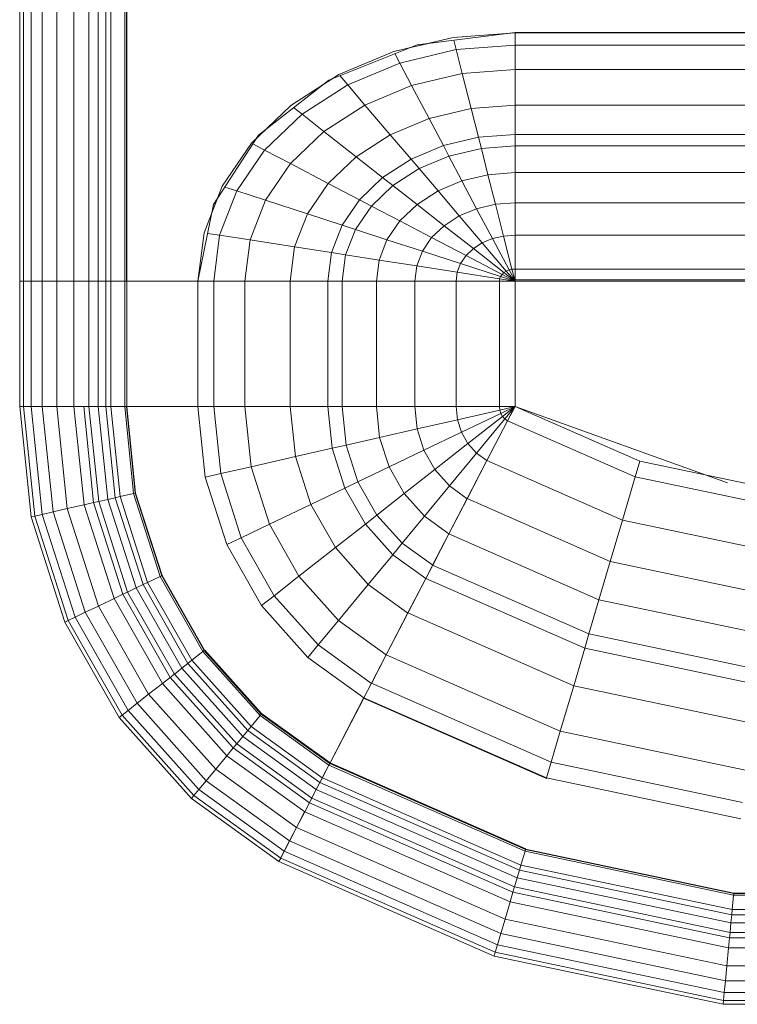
# Model space of a CAD drawing. Header units: millimetres. Extents: x 25703 to 50721, y 2709 to 39176.
# Tile 51 of 65: x 37695 to 37958, y 35250 to 35610. Entities that reach past the tile are written whole.
import ezdxf

# ---------------------------------------------------------------- set-up
doc = ezdxf.new("R2010")
doc.units = ezdxf.units.MM
doc.layers.add('M-EQPM-____-OTLN', color=50, linetype='Continuous', lineweight=20)

# ---------------------------------------------------------------- blocks, each defined once
blk = doc.blocks.new('Прямая форма - V line-609016-В_Этаж 02_Вентиляция')
at = {"layer": 'M-EQPM-____-OTLN', "color": 253}
for p, q in [((-299.99, 0), (-299.99, -183.27)), ((-291.73, 0), (-291.73, -183.27)), ((-271.3, 0), (-271.3, -183.27)), ((-268.48, 0), (-268.48, -183.27)), ((-266.64, 0), (-266.64, -183.27)), ((-261.6, 0), (-261.6, -183.27)), ((-298.6, 0), (-298.6, -183.27)), ((-295.82, 0), (-295.82, -183.27)), ((-286.45, 0), (-286.45, -183.27)), ((-280.15, 0), (-280.15, -183.27)), ((-274.68, 0), (-274.68, -183.27)), ((-260.87, -183.24), (-260.87, 0)), ((-260.84, 0), (-260.84, -183.27)), ((-118.83, -92.28), (-154.66, -96.74)), ((-141.45, -94.07), (-118.83, -92.32)), ((-21.4, -92.28), (-118.83, -92.28)), ((-118.83, -92.32), (-21.39, -92.32)), ((-118.83, -96.84), (-118.83, -92.32)), ((-118.83, -92.32), (-118.83, -96.84)), ((-154.66, -96.74), (-186.98, -109.66)), ((-163.2, -99.24), (-141.45, -94.07)), ((-150.5, -96.22), (-157.58, -97.91)), ((-141.2, -95.06), (-140.32, -98.51)), ((-118.83, -96.84), (-140.32, -98.51)), ((-21.06, -96.84), (-118.83, -96.84)), ((-118.83, -105.76), (-118.83, -96.84)), ((-118.83, -96.84), (-118.83, -105.76)), ((-183.25, -107.65), (-163.2, -99.24)), ((-162.8, -99.99), (-160.99, -103.42)), ((-140.32, -98.51), (-160.99, -103.42)), ((-140.32, -98.51), (-138.11, -107.25)), ((-160.99, -103.42), (-180.04, -111.41)), ((-160.99, -103.42), (-156.64, -111.66)), ((-200.82, -118.96), (-183.25, -107.65)), ((-182.92, -108.03), (-180.04, -111.41)), ((-138.11, -107.25), (-156.64, -111.66)), ((-118.83, -105.76), (-138.11, -107.25)), ((-138.11, -107.25), (-134.86, -120.03)), ((-18.71, -105.76), (-118.83, -105.76)), ((-118.83, -118.79), (-118.83, -105.76)), ((-118.83, -105.76), (-118.83, -118.79)), ((-186.98, -109.66), (-212.64, -129.78)), ((-180.04, -111.41), (-196.74, -122.16)), ((-185.36, -109.01), (-189.8, -111.86)), ((-180.04, -111.41), (-173.73, -118.82)), ((-156.64, -111.66), (-173.73, -118.82)), ((-156.64, -111.66), (-150.29, -123.7)), ((-173.73, -118.82), (-188.7, -128.46)), ((-173.73, -118.82), (-164.5, -129.66)), ((-118.83, -118.79), (-134.86, -120.03)), ((-16.37, -118.79), (-118.83, -118.79)), ((-118.83, -129.56), (-118.83, -118.79)), ((-118.83, -118.79), (-118.83, -129.56)), ((-215.24, -132.74), (-200.82, -118.96)), ((-196.74, -122.16), (-210.44, -135.26)), ((-199.83, -119.73), (-196.74, -122.16)), ((-196.74, -122.16), (-188.7, -128.46)), ((-134.86, -120.03), (-150.29, -123.7)), ((-134.86, -120.03), (-132.18, -130.59)), ((-150.29, -123.7), (-164.5, -129.66)), ((-150.29, -123.7), (-145.03, -133.65)), ((-209.86, -127.6), (-213.45, -131.03)), ((-188.7, -128.46), (-200.99, -140.21)), ((-188.7, -128.46), (-176.96, -137.68)), ((-164.5, -129.66), (-176.96, -137.68)), ((-164.5, -129.66), (-156.87, -138.61)), ((-118.83, -129.56), (-132.18, -130.59)), ((-15, -129.56), (-118.83, -129.56)), ((-118.83, -133.71), (-118.83, -129.56)), ((-118.83, -129.56), (-118.83, -133.71)), ((-212.64, -129.78), (-229.11, -155.13)), ((-225.96, -148.47), (-215.24, -132.74)), ((-214.73, -133.01), (-210.44, -135.26)), ((-132.18, -130.59), (-145.03, -133.65)), ((-132.18, -130.59), (-131.15, -134.66)), ((-210.44, -135.26), (-220.62, -150.2)), ((-210.44, -135.26), (-200.99, -140.21)), ((-145.03, -133.65), (-156.87, -138.61)), ((-145.03, -133.65), (-143.01, -137.48)), ((-131.15, -134.66), (-143.01, -137.48)), ((-118.83, -133.71), (-131.15, -134.66)), ((-131.15, -134.66), (-128.72, -144.27)), ((-14.47, -133.71), (-118.83, -133.71)), ((-118.83, -143.5), (-118.83, -133.71)), ((-118.83, -133.71), (-118.83, -143.5)), ((-200.99, -140.21), (-210.13, -153.61)), ((-200.99, -140.21), (-187.18, -147.45)), ((-176.96, -137.68), (-187.18, -147.45)), ((-176.96, -137.68), (-167.24, -145.29)), ((-156.87, -138.61), (-167.24, -145.29)), ((-156.87, -138.61), (-153.93, -142.06)), ((-143.01, -137.48), (-153.93, -142.06)), ((-143.01, -137.48), (-138.23, -146.53)), ((-153.93, -142.06), (-163.51, -148.22)), ((-153.93, -142.06), (-146.99, -150.2)), ((-118.83, -143.5), (-128.72, -144.27)), ((-13.23, -143.5), (-118.83, -143.5)), ((-118.83, -154.51), (-118.83, -143.5)), ((-118.83, -143.5), (-118.83, -154.51)), ((-187.18, -147.45), (-194.78, -158.6)), ((-187.18, -147.45), (-175.76, -153.43)), ((-167.24, -145.29), (-175.76, -153.43)), ((-167.24, -145.29), (-163.51, -148.22)), ((-138.23, -146.53), (-146.99, -150.2)), ((-128.72, -144.27), (-138.23, -146.53)), ((-138.23, -146.53), (-132.86, -156.7)), ((-128.72, -144.27), (-125.98, -155.06)), ((-232.55, -165.53), (-225.96, -148.47)), ((-220.62, -150.2), (-226.89, -166.41)), ((-224.98, -148.78), (-220.62, -150.2)), ((-220.62, -150.2), (-210.13, -153.61)), ((-163.51, -148.22), (-171.37, -155.74)), ((-163.51, -148.22), (-154.68, -155.15)), ((-146.99, -150.2), (-154.68, -155.15)), ((-146.99, -150.2), (-139.2, -159.35)), ((-227.69, -152.95), (-229.73, -158.23)), ((-210.13, -153.61), (-215.75, -168.15)), ((-210.13, -153.61), (-194.78, -158.6)), ((-175.76, -153.43), (-182.09, -162.72)), ((-175.76, -153.43), (-171.37, -155.74)), ((-118.83, -154.51), (-125.98, -155.06)), ((-11.83, -154.51), (-118.83, -154.51)), ((-118.83, -166.38), (-118.83, -154.51)), ((-118.83, -154.51), (-118.83, -166.38)), ((-229.11, -155.13), (-234.78, -183.24)), ((-171.37, -155.74), (-177.21, -164.3)), ((-171.37, -155.74), (-160.98, -161.18)), ((-154.68, -155.15), (-160.98, -161.18)), ((-154.68, -155.15), (-144.76, -162.93)), ((-132.86, -156.7), (-139.2, -159.35)), ((-125.98, -155.06), (-132.86, -156.7)), ((-132.86, -156.7), (-127.07, -167.67)), ((-125.98, -155.06), (-123.03, -166.71)), ((-194.78, -158.6), (-199.45, -170.69)), ((-194.78, -158.6), (-182.09, -162.72)), ((-160.98, -161.18), (-165.67, -168.05)), ((-160.98, -161.18), (-149.32, -167.29)), ((-139.2, -159.35), (-144.76, -162.93)), ((-139.2, -159.35), (-130.79, -169.23)), ((-234.78, -183.27), (-232.55, -165.53)), ((-182.09, -162.72), (-185.98, -172.79)), ((-182.09, -162.72), (-177.21, -164.3)), ((-177.21, -164.3), (-180.8, -173.6)), ((-177.21, -164.3), (-165.67, -168.05)), ((-144.76, -162.93), (-149.32, -167.29)), ((-144.76, -162.93), (-134.05, -171.33)), ((-231.25, -165.73), (-226.89, -166.41)), ((-226.89, -166.41), (-229.01, -183.27)), ((-226.89, -166.41), (-215.75, -168.15)), ((-215.75, -168.15), (-217.65, -183.27)), ((-215.75, -168.15), (-199.45, -170.69)), ((-165.67, -168.05), (-168.55, -175.51)), ((-165.67, -168.05), (-152.71, -172.26)), ((-149.32, -167.29), (-152.71, -172.26)), ((-149.32, -167.29), (-136.73, -173.89)), ((-130.79, -169.23), (-134.05, -171.33)), ((-127.07, -167.67), (-130.79, -169.23)), ((-130.79, -169.23), (-122.01, -179.53)), ((-123.03, -166.71), (-127.07, -167.67)), ((-127.07, -167.67), (-121.02, -179.12)), ((-118.83, -166.38), (-123.03, -166.71)), ((-123.03, -166.71), (-119.94, -178.86)), ((-9.11, -166.38), (-118.83, -166.38)), ((-118.83, -178.78), (-118.83, -166.38)), ((-118.83, -166.38), (-118.83, -178.78)), ((-199.45, -170.69), (-201.03, -183.27)), ((-199.45, -170.69), (-185.98, -172.79)), ((-185.98, -172.79), (-187.3, -183.27)), ((-185.98, -172.79), (-180.8, -173.6)), ((-152.71, -172.26), (-154.8, -177.66)), ((-152.71, -172.26), (-138.72, -176.81)), ((-134.05, -171.33), (-136.73, -173.89)), ((-134.05, -171.33), (-122.88, -180.09)), ((-180.8, -173.6), (-182.02, -183.27)), ((-180.8, -173.6), (-168.55, -175.51)), ((-168.55, -175.51), (-169.53, -183.27)), ((-168.55, -175.51), (-154.8, -177.66)), ((-136.73, -173.89), (-138.72, -176.81)), ((-136.73, -173.89), (-123.59, -180.77)), ((-154.8, -177.66), (-155.5, -183.27)), ((-154.8, -177.66), (-139.94, -179.98)), ((-139.94, -179.98), (-140.36, -183.27)), ((-138.72, -176.81), (-139.94, -179.98)), ((-139.94, -179.98), (-124.45, -182.4)), ((-138.72, -176.81), (-124.12, -181.55)), ((-122.88, -180.09), (-123.59, -180.77)), ((-122.01, -179.53), (-122.88, -180.09)), ((-122.88, -180.09), (-118.83, -183.27)), ((-121.02, -179.12), (-122.01, -179.53)), ((-122.01, -179.53), (-118.83, -183.27)), ((-119.94, -178.86), (-121.02, -179.12)), ((-121.02, -179.12), (-118.83, -183.27)), ((-118.83, -178.78), (-119.94, -178.86)), ((-119.94, -178.86), (-118.83, -183.27)), ((118.83, -178.78), (-118.83, -178.78)), ((-118.83, -182.73), (-118.83, -178.78)), ((-118.83, -178.78), (-118.83, -182.73)), ((-298.6, -183.27), (-299.99, -183.27)), ((-299.99, -183.27), (-299.99, -229.09)), ((-299.99, -183.27), (-298.6, -183.27)), ((-295.82, -183.27), (-298.6, -183.27)), ((-298.6, -183.27), (-298.6, -229.09)), ((-298.6, -183.27), (-295.82, -183.27)), ((-291.73, -183.27), (-295.82, -183.27)), ((-295.82, -183.27), (-295.82, -229.09)), ((-295.82, -183.27), (-291.73, -183.27)), ((-286.45, -183.27), (-291.73, -183.27)), ((-291.73, -183.27), (-291.73, -229.09)), ((-291.73, -183.27), (-286.45, -183.27)), ((-280.15, -183.27), (-286.45, -183.27)), ((-286.45, -183.27), (-286.45, -229.09)), ((-286.45, -183.27), (-280.15, -183.27)), ((-276.59, -183.27), (-280.15, -183.27)), ((-280.15, -183.27), (-280.15, -229.09)), ((-280.15, -183.27), (-276.59, -183.27)), ((-274.68, -183.27), (-276.59, -183.27)), ((-276.59, -183.27), (-274.68, -183.27)), ((-271.3, -183.27), (-274.68, -183.27)), ((-274.68, -183.27), (-274.68, -229.09)), ((-274.68, -183.27), (-271.3, -183.27)), ((-268.48, -183.27), (-271.3, -183.27)), ((-271.3, -183.27), (-271.3, -229.09)), ((-271.3, -183.27), (-268.48, -183.27)), ((-266.64, -183.27), (-268.48, -183.27)), ((-268.48, -183.27), (-268.48, -229.09)), ((-268.48, -183.27), (-266.64, -183.27)), ((-261.6, -183.27), (-266.64, -183.27)), ((-266.64, -183.27), (-266.64, -229.09)), ((-266.64, -183.27), (-261.6, -183.27)), ((-260.87, -183.27), (-261.6, -183.27)), ((-261.6, -183.27), (-261.6, -229.09)), ((-261.6, -183.27), (-260.87, -183.27)), ((-234.78, -183.24), (-260.84, -183.24)), ((-260.84, -183.27), (-260.84, -229.09)), ((-260.84, -183.27), (-234.78, -183.27)), ((-234.78, -183.27), (-234.78, -229.09)), ((-234.78, -183.27), (-229.01, -183.27)), ((-229.01, -183.27), (-234.78, -183.27)), ((-229.01, -183.27), (-229.01, -229.09)), ((-229.01, -183.27), (-217.65, -183.27)), ((-217.65, -183.27), (-229.01, -183.27)), ((-217.65, -183.27), (-217.65, -229.09)), ((-217.65, -183.27), (-201.03, -183.27)), ((-201.03, -183.27), (-217.65, -183.27)), ((-201.03, -183.27), (-201.03, -229.09)), ((-201.03, -183.27), (-187.3, -183.27)), ((-187.3, -183.27), (-201.03, -183.27)), ((-187.3, -183.27), (-187.3, -229.09)), ((-187.3, -183.27), (-182.02, -183.27)), ((-182.02, -183.27), (-187.3, -183.27)), ((-182.02, -183.27), (-182.02, -229.09)), ((-182.02, -183.27), (-169.53, -183.27)), ((-169.53, -183.27), (-182.02, -183.27)), ((-169.53, -183.27), (-169.53, -229.09)), ((-169.53, -183.27), (-155.5, -183.27)), ((-155.5, -183.27), (-169.53, -183.27)), ((-155.5, -183.27), (-155.5, -229.09)), ((-155.5, -183.27), (-140.36, -183.27)), ((-140.36, -183.27), (-155.5, -183.27)), ((-140.36, -183.27), (-140.36, -229.09)), ((-140.36, -183.27), (-124.56, -183.27)), ((-124.56, -183.27), (-140.36, -183.27)), ((-124.45, -182.4), (-124.56, -183.27)), ((-124.56, -183.27), (-124.56, -229.09)), ((-124.56, -183.27), (-118.83, -183.27)), ((-118.83, -183.27), (-124.56, -183.27)), ((-124.12, -181.55), (-124.45, -182.4)), ((-124.45, -182.4), (-118.83, -183.27)), ((-123.59, -180.77), (-124.12, -181.55)), ((-124.12, -181.55), (-118.83, -183.27)), ((-123.59, -180.77), (-118.83, -183.27)), ((-118.83, -182.73), (-5.2, -182.73)), ((-118.83, -229.07), (-118.83, -183.27)), ((-7.32, -183.27), (-118.83, -183.27)), ((-118.83, -183.27), (-118.83, -229.07)), ((-298.6, -229.09), (-299.99, -229.09)), ((-299.99, -229.09), (-295.83, -269.46)), ((-299.99, -229.09), (-298.6, -229.09)), ((-299.99, -229.09), (-295.83, -269.46)), ((-295.82, -229.09), (-298.6, -229.09)), ((-298.6, -229.09), (-294.47, -269.15)), ((-298.6, -229.09), (-295.82, -229.09)), ((-298.6, -229.09), (-294.47, -269.15)), ((-291.73, -229.09), (-295.82, -229.09)), ((-295.82, -229.09), (-291.75, -268.53)), ((-295.82, -229.09), (-291.73, -229.09)), ((-295.82, -229.09), (-291.75, -268.53)), ((-286.45, -229.09), (-291.73, -229.09)), ((-291.73, -229.09), (-287.76, -267.61)), ((-291.73, -229.09), (-286.45, -229.09)), ((-291.73, -229.09), (-287.76, -267.61)), ((-280.15, -229.09), (-286.45, -229.09)), ((-286.45, -229.09), (-282.6, -266.44)), ((-286.45, -229.09), (-280.15, -229.09)), ((-286.45, -229.09), (-282.6, -266.44)), ((-276.59, -229.09), (-280.15, -229.09)), ((-280.15, -229.09), (-276.45, -265.04)), ((-280.15, -229.09), (-276.59, -229.09)), ((-280.15, -229.09), (-276.45, -265.04)), ((-274.68, -229.09), (-276.59, -229.09)), ((-276.59, -229.09), (-272.96, -264.24)), ((-276.59, -229.09), (-274.68, -229.09)), ((-276.59, -229.09), (-272.96, -264.24)), ((-271.3, -229.09), (-274.68, -229.09)), ((-274.68, -229.09), (-271.1, -263.82)), ((-274.68, -229.09), (-271.3, -229.09)), ((-274.68, -229.09), (-271.1, -263.82)), ((-268.48, -229.09), (-271.3, -229.09)), ((-271.3, -229.09), (-267.8, -263.06)), ((-271.3, -229.09), (-268.48, -229.09)), ((-271.3, -229.09), (-267.8, -263.06)), ((-266.64, -229.09), (-268.48, -229.09)), ((-268.48, -229.09), (-265.04, -262.43)), ((-268.48, -229.09), (-266.64, -229.09)), ((-268.48, -229.09), (-265.04, -262.43)), ((-261.6, -229.09), (-266.64, -229.09)), ((-266.64, -229.09), (-263.25, -262.03)), ((-266.64, -229.09), (-261.6, -229.09)), ((-266.64, -229.09), (-263.25, -262.03)), ((-261.6, -229.09), (-258.32, -260.9)), ((-261.6, -229.09), (-260.97, -229.09)), ((-261.6, -229.09), (-258.32, -260.9)), ((-260.97, -229.09), (-257.71, -260.76)), ((-260.97, -229.09), (-260.84, -229.09)), ((-260.97, -229.09), (-257.71, -260.76)), ((-234.78, -229.09), (-260.84, -229.09)), ((-260.71, -229.09), (-260.84, -229.09)), ((-257.58, -260.73), (-260.84, -229.09)), ((-260.84, -229.09), (-257.58, -260.73)), ((-234.91, -229.09), (-260.71, -229.09)), ((-234.91, -229.09), (-234.78, -229.09)), ((-229.01, -229.09), (-234.78, -229.09)), ((-234.78, -229.09), (-229.01, -229.09)), ((-234.78, -229.09), (-232.12, -254.93)), ((-232.12, -254.93), (-234.78, -229.09)), ((-217.65, -229.09), (-229.01, -229.09)), ((-229.01, -229.09), (-226.48, -253.64)), ((-229.01, -229.09), (-217.65, -229.09)), ((-229.01, -229.09), (-226.48, -253.64)), ((-201.03, -229.09), (-217.65, -229.09)), ((-217.65, -229.09), (-215.38, -251.11)), ((-217.65, -229.09), (-201.03, -229.09)), ((-217.65, -229.09), (-215.38, -251.11)), ((-187.3, -229.09), (-201.03, -229.09)), ((-201.03, -229.09), (-199.15, -247.41)), ((-201.03, -229.09), (-187.3, -229.09)), ((-201.03, -229.09), (-199.15, -247.41)), ((-182.02, -229.09), (-187.3, -229.09)), ((-187.3, -229.09), (-185.73, -244.35)), ((-187.3, -229.09), (-182.02, -229.09)), ((-187.3, -229.09), (-185.73, -244.35)), ((-169.53, -229.09), (-182.02, -229.09)), ((-182.02, -229.09), (-180.56, -243.17)), ((-182.02, -229.09), (-169.53, -229.09)), ((-182.02, -229.09), (-180.56, -243.17)), ((-155.5, -229.09), (-169.53, -229.09)), ((-169.53, -229.09), (-168.36, -240.39)), ((-169.53, -229.09), (-155.5, -229.09)), ((-169.53, -229.09), (-168.36, -240.39)), ((-140.36, -229.09), (-155.5, -229.09)), ((-155.5, -229.09), (-154.66, -237.26)), ((-155.5, -229.09), (-140.36, -229.09)), ((-155.5, -229.09), (-154.66, -237.26)), ((-124.56, -229.09), (-140.36, -229.09)), ((-140.36, -229.09), (-139.86, -233.89)), ((-140.36, -229.09), (-124.56, -229.09)), ((-140.36, -229.09), (-139.86, -233.89)), ((-139.86, -233.89), (-124.43, -230.37)), ((-139.86, -233.89), (-124.43, -230.37)), ((-118.83, -229.09), (-124.56, -229.09)), ((-118.83, -229.09), (-124.56, -229.09)), ((-124.56, -229.09), (-124.43, -230.37)), ((-124.56, -229.09), (-124.43, -230.37)), ((-118.83, -229.09), (-124.43, -230.37)), ((-118.83, -229.09), (-124.43, -230.37)), ((-124.43, -230.37), (-124.04, -231.59)), ((-124.43, -230.37), (-124.04, -231.59)), ((-118.83, -229.09), (-124.04, -231.59)), ((-118.83, -229.09), (-124.04, -231.59)), ((-118.83, -229.09), (-123.41, -232.69)), ((-118.83, -229.09), (-123.41, -232.69)), ((-118.83, -229.09), (-122.57, -233.63)), ((-118.83, -229.09), (-122.57, -233.63)), ((-121.57, -234.34), (-118.85, -229.09)), ((-118.83, -229.09), (-121.56, -234.36)), ((-118.83, -229.07), (-73.23, -249.09)), ((-41.1, -257.04), (-118.83, -229.09)), ((-154.66, -237.26), (-139.86, -233.89)), ((-154.66, -237.26), (-139.86, -233.89)), ((-139.86, -233.89), (-138.4, -238.46)), ((-139.86, -233.89), (-138.4, -238.46)), ((-138.4, -238.46), (-124.04, -231.59)), ((-138.4, -238.46), (-124.04, -231.59)), ((-136.04, -242.61), (-123.41, -232.69)), ((-136.04, -242.61), (-123.41, -232.69)), ((-132.89, -246.14), (-122.57, -233.63)), ((-132.89, -246.14), (-122.57, -233.63)), ((-124.04, -231.59), (-123.41, -232.69)), ((-124.04, -231.59), (-123.41, -232.69)), ((-123.41, -232.69), (-122.57, -233.63)), ((-123.41, -232.69), (-122.57, -233.63)), ((-122.57, -233.63), (-121.56, -234.36)), ((-122.57, -233.63), (-121.56, -234.36)), ((-168.36, -240.39), (-154.66, -237.26)), ((-168.36, -240.39), (-154.66, -237.26)), ((-154.66, -237.26), (-152.17, -245.06)), ((-154.66, -237.26), (-152.17, -245.06)), ((-129.1, -248.85), (-121.57, -234.34)), ((-129.09, -248.88), (-121.56, -234.36)), ((-121.57, -234.34), (-74.91, -254.82)), ((-121.57, -234.34), (-74.91, -254.82)), ((-180.56, -243.17), (-168.36, -240.39)), ((-180.56, -243.17), (-168.36, -240.39)), ((-168.36, -240.39), (-164.92, -251.17)), ((-168.36, -240.39), (-164.92, -251.17)), ((-152.17, -245.06), (-138.4, -238.46)), ((-152.17, -245.06), (-138.4, -238.46)), ((-138.4, -238.46), (-136.04, -242.61)), ((-138.4, -238.46), (-136.04, -242.61)), ((-199.15, -247.41), (-185.73, -244.35)), ((-199.15, -247.41), (-185.73, -244.35)), ((-185.73, -244.35), (-180.56, -243.17)), ((-185.73, -244.35), (-180.56, -243.17)), ((-185.73, -244.35), (-181.08, -258.9)), ((-185.73, -244.35), (-181.08, -258.9)), ((-180.56, -243.17), (-176.28, -256.6)), ((-180.56, -243.17), (-176.28, -256.6)), ((-148.15, -252.12), (-136.04, -242.61)), ((-148.15, -252.12), (-136.04, -242.61)), ((-136.04, -242.61), (-132.89, -246.14)), ((-136.04, -242.61), (-132.89, -246.14)), ((-215.38, -251.11), (-199.15, -247.41)), ((-215.38, -251.11), (-199.15, -247.41)), ((-199.15, -247.41), (-193.57, -264.88)), ((-199.15, -247.41), (-193.57, -264.88)), ((-164.92, -251.17), (-152.17, -245.06)), ((-164.92, -251.17), (-152.17, -245.06)), ((-152.17, -245.06), (-148.15, -252.12)), ((-152.17, -245.06), (-148.15, -252.12)), ((-142.78, -258.12), (-132.89, -246.14)), ((-142.78, -258.12), (-132.89, -246.14)), ((-132.89, -246.14), (-129.09, -248.88)), ((-132.89, -246.14), (-129.09, -248.88)), ((-226.48, -253.64), (-215.38, -251.11)), ((-226.48, -253.64), (-215.38, -251.11)), ((-215.38, -251.11), (-208.67, -272.12)), ((-215.38, -251.11), (-208.67, -272.12)), ((-176.28, -256.6), (-164.92, -251.17)), ((-176.28, -256.6), (-164.92, -251.17)), ((-164.92, -251.17), (-159.36, -260.93)), ((-164.92, -251.17), (-159.36, -260.93)), ((-159.36, -260.93), (-148.15, -252.12)), ((-159.36, -260.93), (-148.15, -252.12)), ((-148.15, -252.12), (-142.78, -258.12)), ((-148.15, -252.12), (-142.78, -258.12)), ((-136.32, -262.77), (-129.1, -248.85)), ((-136.31, -262.79), (-129.09, -248.88)), ((-129.1, -248.85), (-79.55, -270.61)), ((-129.1, -248.85), (-79.55, -270.61)), ((-74.91, -254.82), (-73.23, -249.09)), ((-74.91, -254.82), (-73.23, -249.09)), ((-73.23, -249.09), (-24.73, -259.3)), ((-232.12, -254.93), (-226.48, -253.64)), ((-232.12, -254.93), (-226.48, -253.64)), ((-232.12, -254.93), (-224.25, -279.58)), ((-224.25, -279.58), (-232.12, -254.93)), ((-226.48, -253.64), (-219, -277.06)), ((-226.48, -253.64), (-219, -277.06)), ((-79.55, -270.61), (-74.91, -254.82)), ((-79.55, -270.61), (-74.91, -254.82)), ((-74.91, -254.82), (-25.3, -265.27)), ((-74.91, -254.82), (-25.3, -265.27)), ((-193.57, -264.88), (-181.08, -258.9)), ((-193.57, -264.88), (-181.08, -258.9)), ((-181.08, -258.9), (-176.28, -256.6)), ((-181.08, -258.9), (-176.28, -256.6)), ((-181.08, -258.9), (-173.57, -272.09)), ((-181.08, -258.9), (-173.57, -272.09)), ((-176.28, -256.6), (-169.35, -268.77)), ((-176.28, -256.6), (-169.35, -268.77)), ((-151.94, -269.23), (-142.78, -258.12)), ((-151.94, -269.23), (-142.78, -258.12)), ((-142.78, -258.12), (-136.31, -262.79)), ((-142.78, -258.12), (-136.31, -262.79)), ((-267.8, -263.06), (-265.04, -262.43)), ((-267.8, -263.06), (-265.04, -262.43)), ((-265.04, -262.43), (-263.25, -262.03)), ((-265.04, -262.43), (-263.25, -262.03)), ((-265.04, -262.43), (-254.88, -294.24)), ((-265.04, -262.43), (-254.88, -294.24)), ((-263.25, -262.03), (-258.32, -260.9)), ((-263.25, -262.03), (-258.32, -260.9)), ((-263.25, -262.03), (-253.22, -293.45)), ((-263.25, -262.03), (-253.22, -293.45)), ((-258.32, -260.9), (-257.71, -260.76)), ((-258.32, -260.9), (-257.71, -260.76)), ((-258.32, -260.9), (-248.63, -291.25)), ((-258.32, -260.9), (-248.63, -291.25)), ((-257.71, -260.76), (-257.58, -260.73)), ((-257.71, -260.76), (-257.58, -260.73)), ((-257.71, -260.76), (-248.06, -290.98)), ((-257.71, -260.76), (-248.06, -290.98)), ((-247.94, -290.92), (-257.58, -260.73)), ((-257.58, -260.73), (-247.94, -290.92)), ((-169.35, -268.77), (-159.36, -260.93)), ((-169.35, -268.77), (-159.36, -260.93)), ((-159.36, -260.93), (-151.94, -269.23)), ((-159.36, -260.93), (-151.94, -269.23)), ((-143.01, -275.66), (-136.32, -262.77)), ((-143, -275.69), (-136.31, -262.79)), ((-136.32, -262.77), (-84, -285.74)), ((-136.32, -262.77), (-84, -285.74)), ((-287.76, -267.61), (-282.6, -266.44)), ((-287.76, -267.61), (-282.6, -266.44)), ((-282.6, -266.44), (-276.45, -265.04)), ((-282.6, -266.44), (-276.45, -265.04)), ((-282.6, -266.44), (-271.23, -302.07)), ((-282.6, -266.44), (-271.23, -302.07)), ((-276.45, -265.04), (-272.96, -264.24)), ((-276.45, -265.04), (-272.96, -264.24)), ((-276.45, -265.04), (-265.5, -299.33)), ((-276.45, -265.04), (-265.5, -299.33)), ((-272.96, -264.24), (-271.1, -263.82)), ((-272.96, -264.24), (-271.1, -263.82)), ((-272.96, -264.24), (-262.26, -297.78)), ((-272.96, -264.24), (-262.26, -297.78)), ((-271.1, -263.82), (-267.8, -263.06)), ((-271.1, -263.82), (-267.8, -263.06)), ((-271.1, -263.82), (-260.52, -296.94)), ((-271.1, -263.82), (-260.52, -296.94)), ((-267.8, -263.06), (-257.45, -295.47)), ((-267.8, -263.06), (-257.45, -295.47)), ((-208.67, -272.12), (-193.57, -264.88)), ((-208.67, -272.12), (-193.57, -264.88)), ((-193.57, -264.88), (-184.55, -280.71)), ((-193.57, -264.88), (-184.55, -280.71)), ((-295.83, -269.46), (-294.47, -269.15)), ((-295.83, -269.46), (-294.47, -269.15)), ((-295.83, -269.46), (-283.54, -307.97)), ((-295.83, -269.46), (-283.54, -307.97)), ((-294.47, -269.15), (-291.75, -268.53)), ((-294.47, -269.15), (-291.75, -268.53)), ((-294.47, -269.15), (-282.27, -307.36)), ((-294.47, -269.15), (-282.27, -307.36)), ((-291.75, -268.53), (-287.76, -267.61)), ((-291.75, -268.53), (-287.76, -267.61)), ((-291.75, -268.53), (-279.74, -306.15)), ((-291.75, -268.53), (-279.74, -306.15)), ((-287.76, -267.61), (-276.02, -304.37)), ((-287.76, -267.61), (-276.02, -304.37)), ((-173.57, -272.09), (-169.35, -268.77)), ((-173.57, -272.09), (-169.35, -268.77)), ((-169.35, -268.77), (-160.1, -279.12)), ((-169.35, -268.77), (-160.1, -279.12)), ((-160.1, -279.12), (-151.94, -269.23)), ((-160.1, -279.12), (-151.94, -269.23)), ((-151.94, -269.23), (-143, -275.69)), ((-151.94, -269.23), (-143, -275.69)), ((-219, -277.06), (-208.67, -272.12)), ((-219, -277.06), (-208.67, -272.12)), ((-208.67, -272.12), (-197.84, -291.15)), ((-208.67, -272.12), (-197.84, -291.15)), ((-184.55, -280.71), (-173.57, -272.09)), ((-184.55, -280.71), (-173.57, -272.09)), ((-173.57, -272.09), (-163.55, -283.3)), ((-173.57, -272.09), (-163.55, -283.3)), ((-84, -285.74), (-79.55, -270.61)), ((-84, -285.74), (-79.55, -270.61)), ((-79.55, -270.61), (-26.87, -281.7)), ((-79.55, -270.61), (-26.87, -281.7)), ((-224.25, -279.58), (-219, -277.06)), ((-224.25, -279.58), (-219, -277.06)), ((-219, -277.06), (-206.92, -298.28)), ((-219, -277.06), (-206.92, -298.28)), ((-148.97, -287.14), (-143.01, -275.66)), ((-148.95, -287.16), (-143, -275.69)), ((-143.01, -275.66), (-88.12, -299.76)), ((-143.01, -275.66), (-88.12, -299.76)), ((-224.25, -279.58), (-211.54, -301.9)), ((-211.54, -301.9), (-224.25, -279.58)), ((-197.84, -291.15), (-184.55, -280.71)), ((-197.84, -291.15), (-184.55, -280.71)), ((-184.55, -280.71), (-172.52, -294.17)), ((-184.55, -280.71), (-172.52, -294.17)), ((-163.55, -283.3), (-160.1, -279.12)), ((-163.55, -283.3), (-160.1, -279.12)), ((-160.1, -279.12), (-148.95, -287.16)), ((-160.1, -279.12), (-148.95, -287.16)), ((-172.52, -294.17), (-163.55, -283.3)), ((-172.52, -294.17), (-163.55, -283.3)), ((-163.55, -283.3), (-151.47, -292.02)), ((-163.55, -283.3), (-151.47, -292.02)), ((-151.49, -291.99), (-148.97, -287.14)), ((-151.47, -292.02), (-148.95, -287.16)), ((-148.97, -287.14), (-91.79, -312.24)), ((-148.97, -287.14), (-91.79, -312.24)), ((-88.12, -299.76), (-84, -285.74)), ((-88.12, -299.76), (-84, -285.74)), ((-84, -285.74), (-28.37, -297.46)), ((-84, -285.74), (-28.37, -297.46)), ((-253.22, -293.45), (-248.63, -291.25)), ((-253.22, -293.45), (-248.63, -291.25)), ((-248.63, -291.25), (-248.06, -290.98)), ((-248.63, -291.25), (-248.06, -290.98)), ((-248.63, -291.25), (-232.98, -318.74)), ((-248.63, -291.25), (-232.98, -318.74)), ((-248.06, -290.98), (-247.94, -290.92)), ((-248.06, -290.98), (-247.94, -290.92)), ((-248.06, -290.98), (-232.48, -318.35)), ((-248.06, -290.98), (-232.48, -318.35)), ((-247.94, -290.92), (-232.37, -318.27)), ((-247.94, -290.92), (-232.37, -318.27)), ((-206.92, -298.28), (-197.84, -291.15)), ((-206.92, -298.28), (-197.84, -291.15)), ((-197.84, -291.15), (-183.37, -307.32)), ((-197.84, -291.15), (-183.37, -307.32)), ((-257.45, -295.47), (-254.88, -294.24)), ((-257.45, -295.47), (-254.88, -294.24)), ((-254.88, -294.24), (-253.22, -293.45)), ((-254.88, -294.24), (-253.22, -293.45)), ((-254.88, -294.24), (-238.47, -323.06)), ((-254.88, -294.24), (-238.47, -323.06)), ((-253.22, -293.45), (-237.01, -321.91)), ((-253.22, -293.45), (-237.01, -321.91)), ((-183.37, -307.32), (-172.52, -294.17)), ((-183.37, -307.32), (-172.52, -294.17)), ((-172.52, -294.17), (-158.02, -304.64)), ((-172.52, -294.17), (-158.02, -304.64)), ((-158.03, -304.61), (-151.49, -291.99)), ((-158.02, -304.64), (-151.47, -292.02)), ((-151.49, -291.99), (-93.35, -317.52)), ((-151.49, -291.99), (-93.35, -317.52)), ((-265.5, -299.33), (-262.26, -297.78)), ((-265.5, -299.33), (-262.26, -297.78)), ((-262.26, -297.78), (-260.52, -296.94)), ((-262.26, -297.78), (-260.52, -296.94)), ((-262.26, -297.78), (-244.96, -328.16)), ((-262.26, -297.78), (-244.96, -328.16)), ((-260.52, -296.94), (-257.45, -295.47)), ((-260.52, -296.94), (-257.45, -295.47)), ((-260.52, -296.94), (-243.43, -326.96)), ((-260.52, -296.94), (-243.43, -326.96)), ((-257.45, -295.47), (-240.73, -324.84)), ((-257.45, -295.47), (-240.73, -324.84)), ((-211.54, -301.9), (-206.92, -298.28)), ((-211.54, -301.9), (-206.92, -298.28)), ((-206.92, -298.28), (-190.79, -316.32)), ((-206.92, -298.28), (-190.79, -316.32)), ((-276.02, -304.37), (-271.23, -302.07)), ((-276.02, -304.37), (-271.23, -302.07)), ((-271.23, -302.07), (-265.5, -299.33)), ((-271.23, -302.07), (-265.5, -299.33)), ((-271.23, -302.07), (-252.85, -334.35)), ((-271.23, -302.07), (-252.85, -334.35)), ((-265.5, -299.33), (-247.81, -330.39)), ((-265.5, -299.33), (-247.81, -330.39)), ((-211.54, -301.9), (-194.56, -320.89)), ((-194.56, -320.89), (-211.54, -301.9)), ((-91.79, -312.24), (-88.12, -299.76)), ((-91.79, -312.24), (-88.12, -299.76)), ((-88.12, -299.76), (-29.77, -312.05)), ((-88.12, -299.76), (-29.77, -312.05)), ((-282.27, -307.36), (-279.74, -306.15)), ((-282.27, -307.36), (-279.74, -306.15)), ((-279.74, -306.15), (-276.02, -304.37)), ((-279.74, -306.15), (-276.02, -304.37)), ((-279.74, -306.15), (-260.34, -340.23)), ((-279.74, -306.15), (-260.34, -340.23)), ((-276.02, -304.37), (-257.07, -337.66)), ((-276.02, -304.37), (-257.07, -337.66)), ((-165.95, -319.88), (-158.03, -304.61)), ((-165.94, -319.91), (-158.02, -304.64)), ((-158.03, -304.61), (-97.38, -331.24)), ((-158.03, -304.61), (-97.38, -331.24)), ((-283.54, -307.97), (-282.27, -307.36)), ((-283.54, -307.97), (-282.27, -307.36)), ((-283.54, -307.97), (-263.67, -342.85)), ((-283.54, -307.97), (-263.67, -342.85)), ((-282.27, -307.36), (-262.56, -341.98)), ((-282.27, -307.36), (-262.56, -341.98)), ((-190.79, -316.32), (-183.37, -307.32)), ((-190.79, -316.32), (-183.37, -307.32)), ((-183.37, -307.32), (-165.94, -319.91)), ((-183.37, -307.32), (-165.94, -319.91)), ((-93.35, -317.52), (-91.79, -312.24)), ((-93.35, -317.52), (-91.79, -312.24)), ((-91.79, -312.24), (-31, -325.04)), ((-91.79, -312.24), (-31, -325.04)), ((-194.56, -320.89), (-190.79, -316.32)), ((-194.56, -320.89), (-190.79, -316.32)), ((-190.79, -316.32), (-171.36, -330.35)), ((-190.79, -316.32), (-171.36, -330.35)), ((-237.01, -321.91), (-232.98, -318.74)), ((-237.01, -321.91), (-232.98, -318.74)), ((-232.98, -318.74), (-232.48, -318.35)), ((-232.98, -318.74), (-232.48, -318.35)), ((-232.98, -318.74), (-212.08, -342.12)), ((-232.98, -318.74), (-212.08, -342.12)), ((-232.48, -318.35), (-232.37, -318.27)), ((-232.48, -318.35), (-232.37, -318.27)), ((-232.48, -318.35), (-211.67, -341.62)), ((-232.48, -318.35), (-211.67, -341.62)), ((-232.27, -318.19), (-232.37, -318.27)), ((-232.37, -318.27), (-232.27, -318.19)), ((-232.37, -318.27), (-211.59, -341.52)), ((-232.37, -318.27), (-211.59, -341.52)), ((-211.5, -341.42), (-232.27, -318.19)), ((-232.27, -318.19), (-211.5, -341.42)), ((-171.37, -330.33), (-165.95, -319.88)), ((-171.36, -330.35), (-165.94, -319.91)), ((-165.95, -319.88), (-102.26, -347.85)), ((-165.95, -319.88), (-102.26, -347.85)), ((-97.38, -331.24), (-93.35, -317.52)), ((-97.38, -331.24), (-93.35, -317.52)), ((-93.35, -317.52), (-31.53, -330.54)), ((-93.35, -317.52), (-31.53, -330.54)), ((-240.73, -324.84), (-238.47, -323.06)), ((-240.73, -324.84), (-238.47, -323.06)), ((-238.47, -323.06), (-237.01, -321.91)), ((-238.47, -323.06), (-237.01, -321.91)), ((-238.47, -323.06), (-216.57, -347.56)), ((-238.47, -323.06), (-216.57, -347.56)), ((-237.01, -321.91), (-215.37, -346.11)), ((-237.01, -321.91), (-215.37, -346.11)), ((-194.56, -320.89), (-174.11, -335.65)), ((-194.56, -320.89), (-174.11, -335.65)), ((-244.96, -328.16), (-243.43, -326.96)), ((-244.96, -328.16), (-243.43, -326.96)), ((-243.43, -326.96), (-240.73, -324.84)), ((-243.43, -326.96), (-240.73, -324.84)), ((-243.43, -326.96), (-220.62, -352.47)), ((-243.43, -326.96), (-220.62, -352.47)), ((-240.73, -324.84), (-218.42, -349.8)), ((-240.73, -324.84), (-218.42, -349.8)), ((-252.85, -334.35), (-247.81, -330.39)), ((-252.85, -334.35), (-247.81, -330.39)), ((-247.81, -330.39), (-244.96, -328.16)), ((-247.81, -330.39), (-244.96, -328.16)), ((-247.81, -330.39), (-224.2, -356.81)), ((-247.81, -330.39), (-224.2, -356.81)), ((-244.96, -328.16), (-221.87, -353.98)), ((-244.96, -328.16), (-221.87, -353.98)), ((-174.12, -335.63), (-171.37, -330.33)), ((-171.37, -330.33), (-105.6, -359.2)), ((-171.37, -330.33), (-105.6, -359.2)), ((-102.26, -347.85), (-97.38, -331.24)), ((-102.26, -347.85), (-97.38, -331.24)), ((-97.38, -331.24), (-32.89, -344.83)), ((-97.38, -331.24), (-32.89, -344.83)), ((-257.07, -337.66), (-252.85, -334.35)), ((-257.07, -337.66), (-252.85, -334.35)), ((-252.85, -334.35), (-228.31, -361.79)), ((-252.85, -334.35), (-228.31, -361.79)), ((-260.34, -340.23), (-257.07, -337.66)), ((-260.34, -340.23), (-257.07, -337.66)), ((-257.07, -337.66), (-231.76, -365.97)), ((-257.07, -337.66), (-231.76, -365.97)), ((-186.5, -359.48), (-174.19, -335.75)), ((-174.17, -335.77), (-186.47, -359.48)), ((-174.19, -335.75), (-174.12, -335.63)), ((-107.33, -365.1), (-174.19, -335.75)), ((-174.19, -335.75), (-107.33, -365.1)), ((-174.17, -335.77), (-174.11, -335.65)), ((-174.12, -335.63), (-107.3, -364.97)), ((-174.12, -335.63), (-107.3, -364.97)), ((-263.67, -342.85), (-262.56, -341.98)), ((-263.67, -342.85), (-262.56, -341.98)), ((-262.56, -341.98), (-260.34, -340.23)), ((-262.56, -341.98), (-260.34, -340.23)), ((-262.56, -341.98), (-236.25, -371.41)), ((-262.56, -341.98), (-236.25, -371.41)), ((-260.34, -340.23), (-234.43, -369.21)), ((-260.34, -340.23), (-234.43, -369.21)), ((-215.37, -346.11), (-212.08, -342.12)), ((-215.37, -346.11), (-212.08, -342.12)), ((-212.08, -342.12), (-211.67, -341.62)), ((-212.08, -342.12), (-211.67, -341.62)), ((-212.08, -342.12), (-186.91, -360.29)), ((-212.08, -342.12), (-186.91, -360.29)), ((-211.67, -341.62), (-211.59, -341.52)), ((-211.67, -341.62), (-211.59, -341.52)), ((-211.67, -341.62), (-186.62, -359.7)), ((-211.67, -341.62), (-186.62, -359.7)), ((-211.59, -341.52), (-211.5, -341.42)), ((-211.59, -341.52), (-211.5, -341.42)), ((-211.59, -341.52), (-186.56, -359.58)), ((-211.59, -341.52), (-186.56, -359.58)), ((-211.5, -341.42), (-186.47, -359.48)), ((-211.5, -341.42), (-186.47, -359.48)), ((-263.67, -342.85), (-237.16, -372.51)), ((-263.67, -342.85), (-237.16, -372.51)), ((-218.42, -349.8), (-216.57, -347.56)), ((-218.42, -349.8), (-216.57, -347.56)), ((-216.57, -347.56), (-215.37, -346.11)), ((-216.57, -347.56), (-215.37, -346.11)), ((-216.57, -347.56), (-190.19, -366.61)), ((-216.57, -347.56), (-190.19, -366.61)), ((-215.37, -346.11), (-189.31, -364.92)), ((-215.37, -346.11), (-189.31, -364.92)), ((-105.6, -359.2), (-102.26, -347.85)), ((-105.6, -359.2), (-102.26, -347.85)), ((-102.26, -347.85), (-34.54, -362.11)), ((-102.26, -347.85), (-34.54, -362.11)), ((-221.87, -353.98), (-220.62, -352.47)), ((-221.87, -353.98), (-220.62, -352.47)), ((-220.62, -352.47), (-218.42, -349.8)), ((-220.62, -352.47), (-218.42, -349.8)), ((-220.62, -352.47), (-193.14, -372.31)), ((-220.62, -352.47), (-193.14, -372.31)), ((-218.42, -349.8), (-191.53, -369.2)), ((-218.42, -349.8), (-191.53, -369.2)), ((-224.2, -356.81), (-221.87, -353.98)), ((-224.2, -356.81), (-221.87, -353.98)), ((-221.87, -353.98), (-194.04, -374.07)), ((-221.87, -353.98), (-194.04, -374.07)), ((-228.31, -361.79), (-224.2, -356.81)), ((-228.31, -361.79), (-224.2, -356.81)), ((-224.2, -356.81), (-195.76, -377.34)), ((-224.2, -356.81), (-195.76, -377.34)), ((-186.91, -360.27), (-186.62, -359.72)), ((-186.9, -360.3), (-186.6, -359.72)), ((-186.62, -359.72), (-186.56, -359.6)), ((-186.6, -359.72), (-186.54, -359.6)), ((-186.6, -359.73), (-115, -391.17)), ((-186.6, -359.73), (-115, -391.17)), ((-186.56, -359.6), (-186.5, -359.48)), ((-186.54, -359.6), (-186.47, -359.48)), ((-186.54, -359.61), (-114.96, -391.04)), ((-186.54, -359.61), (-114.96, -391.04)), ((-114.92, -390.91), (-186.5, -359.48)), ((-186.5, -359.48), (-114.92, -390.91)), ((-107.3, -364.97), (-105.6, -359.2)), ((-107.3, -364.97), (-105.6, -359.2)), ((-105.6, -359.2), (-35.67, -373.93)), ((-105.6, -359.2), (-35.67, -373.93)), ((-231.76, -365.97), (-228.31, -361.79)), ((-231.76, -365.97), (-228.31, -361.79)), ((-228.31, -361.79), (-198.76, -383.13)), ((-228.31, -361.79), (-198.76, -383.13)), ((-189.31, -364.91), (-186.91, -360.27)), ((-189.3, -364.93), (-186.9, -360.3)), ((-186.9, -360.28), (-115.17, -391.77)), ((-186.9, -360.28), (-115.17, -391.77)), ((-234.43, -369.21), (-231.76, -365.97)), ((-234.43, -369.21), (-231.76, -365.97)), ((-231.76, -365.97), (-201.27, -387.98)), ((-231.76, -365.97), (-201.27, -387.98)), ((-191.53, -369.19), (-190.19, -366.59)), ((-191.52, -369.21), (-190.17, -366.62)), ((-190.19, -366.59), (-189.31, -364.91)), ((-190.17, -366.62), (-189.3, -364.93)), ((-190.17, -366.6), (-117.19, -398.64)), ((-190.17, -366.6), (-117.19, -398.64)), ((-189.3, -364.91), (-116.66, -396.81)), ((-189.3, -364.91), (-116.66, -396.81)), ((-107.33, -365.1), (-107.3, -364.97)), ((-107.33, -365.1), (-107.3, -364.97)), ((-107.3, -364.97), (-36.24, -379.93)), ((-36.24, -379.93), (-107.3, -364.97)), ((-236.25, -371.41), (-234.43, -369.21)), ((-236.25, -371.41), (-234.43, -369.21)), ((-234.43, -369.21), (-203.22, -391.74)), ((-234.43, -369.21), (-203.22, -391.74)), ((-193.14, -372.29), (-191.53, -369.19)), ((-193.13, -372.32), (-191.52, -369.21)), ((-191.52, -369.2), (-118.02, -401.46)), ((-191.52, -369.2), (-118.02, -401.46)), ((-237.16, -372.51), (-236.25, -371.41)), ((-237.16, -372.51), (-236.25, -371.41)), ((-237.16, -372.51), (-205.2, -395.58)), ((-237.16, -372.51), (-205.2, -395.58)), ((-236.25, -371.41), (-204.54, -394.3)), ((-236.25, -371.41), (-204.54, -394.3)), ((-195.76, -377.33), (-194.06, -374.05)), ((-195.73, -377.33), (-194.04, -374.07)), ((-194.06, -374.05), (-193.14, -372.29)), ((-194.04, -374.07), (-193.13, -372.32)), ((-194.04, -374.05), (-119.58, -406.75)), ((-194.04, -374.05), (-119.58, -406.75)), ((-193.13, -372.3), (-119.02, -404.84)), ((-193.13, -372.3), (-119.02, -404.84)), ((-198.76, -383.11), (-195.77, -377.35)), ((-198.73, -383.11), (-195.74, -377.35)), ((-195.74, -377.33), (-120.62, -410.31)), ((-195.74, -377.33), (-120.62, -410.31)), ((-201.27, -387.96), (-198.77, -383.14)), ((-201.25, -387.96), (-198.75, -383.14)), ((-198.75, -383.12), (-122.48, -416.6)), ((-198.75, -383.12), (-122.48, -416.6)), ((-203.22, -391.72), (-201.29, -387.99)), ((-203.2, -391.72), (-201.26, -387.99)), ((-201.26, -387.97), (-124.03, -421.88)), ((-201.26, -387.97), (-124.03, -421.88)), ((-204.55, -394.28), (-203.24, -391.75)), ((-204.54, -394.3), (-203.21, -391.75)), ((-203.21, -391.73), (-125.23, -425.96)), ((-203.21, -391.73), (-125.23, -425.96)), ((-116.66, -396.81), (-115.17, -391.77)), ((-116.66, -396.81), (-115.17, -391.77)), ((-115.17, -391.77), (-115, -391.17)), ((-115.17, -391.77), (-115, -391.17)), ((-115.17, -391.77), (-38.9, -407.83)), ((-115.17, -391.77), (-38.9, -407.83)), ((-115, -391.17), (-114.96, -391.04)), ((-115, -391.17), (-114.96, -391.04)), ((-115, -391.17), (-38.84, -407.21)), ((-115, -391.17), (-38.84, -407.21)), ((-114.92, -390.91), (-114.96, -391.04)), ((-114.96, -391.04), (-114.92, -390.91)), ((-38.83, -407.07), (-114.96, -391.04)), ((-114.96, -391.04), (-38.83, -407.07)), ((-205.21, -395.56), (-126.45, -430.14)), ((-205.21, -395.56), (-126.45, -430.14)), ((-205.2, -395.58), (-204.54, -394.3)), ((-204.54, -394.29), (-126.04, -428.75)), ((-204.54, -394.29), (-126.04, -428.75)), ((-118.02, -401.46), (-117.19, -398.64)), ((-118.02, -401.46), (-117.19, -398.64)), ((-117.19, -398.64), (-116.66, -396.81)), ((-117.19, -398.64), (-116.66, -396.81)), ((-117.19, -398.64), (-39.58, -414.98)), ((-117.19, -398.64), (-39.58, -414.98)), ((-116.66, -396.81), (-39.4, -413.08)), ((-116.66, -396.81), (-39.4, -413.08)), ((-119.02, -404.84), (-118.02, -401.46)), ((-119.02, -404.84), (-118.02, -401.46)), ((-118.02, -401.46), (-39.86, -417.92)), ((-118.02, -401.46), (-39.86, -417.92)), ((-120.62, -410.31), (-119.58, -406.75)), ((-120.62, -410.31), (-119.58, -406.75)), ((-119.58, -406.75), (-119.02, -404.84)), ((-119.58, -406.75), (-119.02, -404.84)), ((-119.58, -406.75), (-40.39, -423.42)), ((-119.58, -406.75), (-40.39, -423.42)), ((-119.02, -404.84), (-40.2, -421.44)), ((-119.02, -404.84), (-40.2, -421.44)), ((-122.48, -416.6), (-120.62, -410.31)), ((-122.48, -416.6), (-120.62, -410.31)), ((-120.62, -410.31), (-40.74, -427.13)), ((-120.62, -410.31), (-40.74, -427.13)), ((-39.4, -413.08), (-38.9, -407.83)), ((-39.4, -413.08), (-38.9, -407.83)), ((-38.9, -407.83), (-38.84, -407.21)), ((-38.9, -407.83), (-38.84, -407.21)), ((-38.9, -407.83), (38.9, -407.83)), ((-38.9, -407.83), (38.9, -407.83)), ((-38.84, -407.21), (-38.83, -407.07)), ((-38.84, -407.21), (-38.83, -407.07)), ((-38.84, -407.21), (38.84, -407.21)), ((-38.84, -407.21), (38.84, -407.21)), ((-38.83, -407.07), (38.83, -407.07)), ((-38.83, -407.07), (38.83, -407.07)), ((-39.58, -414.98), (-39.4, -413.08)), ((-39.58, -414.98), (-39.4, -413.08)), ((-39.4, -413.08), (39.4, -413.08)), ((-39.4, -413.08), (39.4, -413.08)), ((-124.03, -421.88), (-122.48, -416.6)), ((-124.03, -421.88), (-122.48, -416.6)), ((-122.48, -416.6), (-41.37, -433.69)), ((-122.48, -416.6), (-41.37, -433.69)), ((-39.86, -417.92), (-39.58, -414.98)), ((-39.86, -417.92), (-39.58, -414.98)), ((-39.58, -414.98), (39.58, -414.98)), ((-39.58, -414.98), (39.58, -414.98)), ((-40.2, -421.44), (-39.86, -417.92)), ((-40.2, -421.44), (-39.86, -417.92)), ((-39.86, -417.92), (39.87, -417.92)), ((-39.86, -417.92), (39.87, -417.92)), ((-125.23, -425.96), (-124.03, -421.88)), ((-125.23, -425.96), (-124.03, -421.88)), ((-124.03, -421.88), (-41.89, -439.17)), ((-124.03, -421.88), (-41.89, -439.17)), ((-40.74, -427.13), (-40.39, -423.42)), ((-40.74, -427.13), (-40.39, -423.42)), ((-40.39, -423.42), (-40.2, -421.44)), ((-40.39, -423.42), (-40.2, -421.44)), ((-40.39, -423.42), (40.39, -423.42)), ((-40.39, -423.42), (40.39, -423.42)), ((-40.2, -421.44), (40.2, -421.44)), ((-40.2, -421.44), (40.2, -421.44)), ((-126.04, -428.75), (-125.23, -425.96)), ((-126.04, -428.75), (-125.23, -425.96)), ((-125.23, -425.96), (-42.3, -443.43)), ((-125.23, -425.96), (-42.3, -443.43)), ((-41.37, -433.69), (-40.74, -427.13)), ((-41.37, -433.69), (-40.74, -427.13)), ((-40.74, -427.13), (40.74, -427.13)), ((-40.74, -427.13), (40.74, -427.13)), ((-126.45, -430.14), (-126.04, -428.75)), ((-126.45, -430.14), (-126.04, -428.75)), ((-126.45, -430.14), (-42.71, -447.77)), ((-126.45, -430.14), (-42.71, -447.77)), ((-126.04, -428.75), (-42.57, -446.33)), ((-126.04, -428.75), (-42.57, -446.33)), ((-41.89, -439.17), (-41.37, -433.69)), ((-41.89, -439.17), (-41.37, -433.69)), ((-41.37, -433.69), (41.37, -433.69)), ((-41.37, -433.69), (41.37, -433.69)), ((-42.3, -443.43), (-41.89, -439.17)), ((-42.3, -443.43), (-41.89, -439.17)), ((-41.89, -439.17), (41.89, -439.17)), ((-41.89, -439.17), (41.89, -439.17)), ((-42.71, -447.77), (-42.57, -446.33)), ((-42.71, -447.77), (-42.57, -446.33)), ((-42.57, -446.33), (-42.3, -443.43)), ((-42.57, -446.33), (-42.3, -443.43)), ((-42.57, -446.33), (42.57, -446.33)), ((-42.57, -446.33), (42.57, -446.33)), ((-42.3, -443.43), (42.3, -443.43)), ((-42.3, -443.43), (42.3, -443.43)), ((-42.71, -447.77), (42.71, -447.77)), ((-42.71, -447.77), (42.71, -447.77))]:
    blk.add_line(p, q, dxfattribs=at)
blk = doc.blocks.new('Прямая форма - FU - 054-610380-В_Этаж 02_Вентиляция')
blk.add_blockref('Прямая форма - V line-609016-В_Этаж 02_Вентиляция', (0, 0))
blk = doc.blocks.new('V line_ifc_RVT-1-В_Этаж 02_Вентиляция')
at = {"layer": 'M-EQPM-____-OTLN', "color": 253, "lineweight": 20}
blk.add_blockref('Прямая форма - FU - 054-610380-В_Этаж 02_Вентиляция', (37995.19, 35697.63), dxfattribs=at)

msp = doc.modelspace()

# ---------------------------------------------------------------- block references
at = {"lineweight": 9}
msp.add_blockref('V line_ifc_RVT-1-В_Этаж 02_Вентиляция', (0, 0), dxfattribs=at)

doc.saveas('drawing.dxf')
